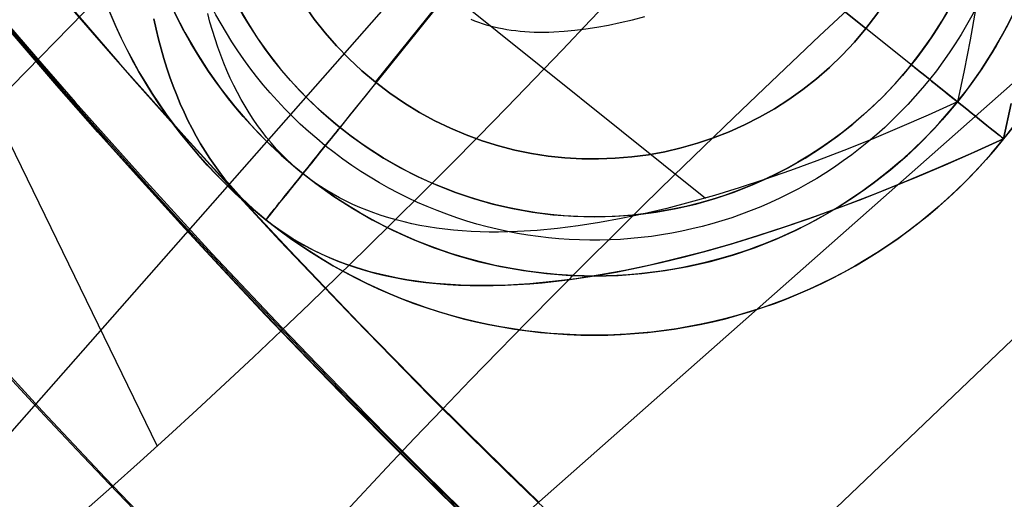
# Model space of a CAD drawing. Extents: x 5157 to 5867, y -156 to 1031.
# Tile 12 of 87: x 5469 to 5478, y 588 to 592. Entities that reach past the tile are written whole.
import ezdxf

# ---------------------------------------------------------------- set-up
doc = ezdxf.new("R2010")
doc.units = 0
doc.layers.add('1', color=7, linetype='CONTINUOUS')

msp = doc.modelspace()

# ---------------------------------------------------------------- linework, layer by layer
at = {"layer": '1', "color": 39}
for p, q in [((5462.0256, 584.2713, 26.2828), (5475.7587, 598.3077, 26.2828)), ((5465.6643, 584.6286, 33.3049), (5476.8005, 597.2884, 33.3049)), ((5480.3369, 593.8473, 33.3281), (5467.6517, 582.6302, 33.3281)), ((5481.1999, 592.6628, 26.2828), (5467.0799, 579.1641, 26.2828)), ((5468.8922, 591.2895, 26.2828), (5470.3148, 588.3666, 36.9407))]:
    msp.add_line(p, q, dxfattribs=at)
at = {"layer": '1', "color": 35}
for p, q in [((5477.1953, 591.3288, 103.5073), (5470.9496, 596.3392, 103.5073)), ((5472.1911, 591.4972, 101.5073), (5475.9456, 596.1773, 101.5073)), ((5472.1911, 591.4972, 52.6073), (5475.9456, 596.1773, 52.6073)), ((5476.4085, 591.96, 101.5073), (5471.7283, 595.7145, 101.5073)), ((5471.7283, 595.7145, 52.6073), (5476.4085, 591.96, 52.6073)), ((5470.6117, 594.044, 103.5073), (5475.0281, 590.5011, 103.5073)), ((5474.0725, 593.834, 103.5073), (5471.5672, 590.7111, 103.5073)), ((5476.4085, 591.96, 52.6073), (5476.4085, 591.96, 101.5073)), ((5472.1911, 591.4972, 101.5073), (5472.1911, 591.4972, 52.6073)), ((5477.5923, 591.0103, 104.8995), (5477.5923, 591.0103, 104.0162)), ((5471.2488, 590.3141, 104.8995), (5471.2488, 590.3141, 104.0162))]:
    msp.add_line(p, q, dxfattribs=at)
for points in [[(5468.8634, 592.9829), (5469.1419, 592.6491), (5469.4227, 592.3174), (5469.7059, 591.9876), (5469.9914, 591.6598), (5470.2792, 591.3341), (5470.5693, 591.0104), (5470.8617, 590.6887), (5471.1563, 590.3691), (5471.4532, 590.0516), (5471.7522, 589.7362), (5472.0535, 589.4229), (5472.357, 589.1116), (5472.6627, 588.8026), (5472.9705, 588.4956), (5473.2804, 588.1908), (5473.5925, 587.8882)], [(5471.5672, 590.7111), (5471.5191, 590.751), (5471.4721, 590.7924), (5471.4264, 590.8354), (5471.3819, 590.8799), (5471.3386, 590.9259), (5471.2965, 590.9734), (5471.2557, 591.0225), (5471.216, 591.0731), (5471.1776, 591.1252), (5471.1405, 591.1788), (5471.1045, 591.2339), (5471.0698, 591.2906), (5471.0363, 591.3488), (5471.004, 591.4086), (5470.9729, 591.4698), (5470.9431, 591.5326), (5470.9145, 591.5969), (5470.8871, 591.6627), (5470.8609, 591.7301), (5470.836, 591.799), (5470.8123, 591.8694), (5470.7898, 591.9413), (5470.7685, 592.0147), (5470.7485, 592.0897)], [(5477.3503, 592.1217), (5477.3035, 591.8635), (5477.2519, 591.5992), (5477.1953, 591.3288)], [(5477.5923, 591.0103), (5477.3086, 590.882), (5477.0304, 590.7605), (5476.7577, 590.646), (5476.4905, 590.5383), (5476.2289, 590.4374), (5475.9727, 590.3435), (5475.7221, 590.2564), (5475.477, 590.1763), (5475.2374, 590.1029), (5475.0033, 590.0365), (5474.7747, 589.9769), (5474.5517, 589.9242), (5474.3341, 589.8784), (5474.1221, 589.8395), (5473.9156, 589.8074), (5473.7146, 589.7822), (5473.5191, 589.7639), (5473.3292, 589.7525), (5473.2363, 589.7493), (5473.1447, 589.7479), (5473.0546, 589.7482), (5472.9658, 589.7502), (5472.8784, 589.7539), (5472.7924, 589.7594), (5472.7077, 589.7665), (5472.6245, 589.7754), (5472.5426, 589.786), (5472.4621, 589.7984), (5472.383, 589.8124), (5472.3052, 589.8282), (5472.2288, 589.8456), (5472.1538, 589.8648), (5472.0802, 589.8858), (5472.008, 589.9084), (5471.9371, 589.9328), (5471.8677, 589.9588), (5471.7996, 589.9866), (5471.7329, 590.0161), (5471.6675, 590.0474), (5471.6036, 590.0803), (5471.541, 590.115), (5471.4798, 590.1514), (5471.42, 590.1895), (5471.3615, 590.2293), (5471.3044, 590.2708), (5471.2488, 590.3141), (5471.1944, 590.3591), (5471.1415, 590.4058), (5471.09, 590.4542), (5471.0398, 590.5043), (5470.991, 590.5562), (5470.9436, 590.6098), (5470.8975, 590.665), (5470.8529, 590.7221), (5470.8096, 590.7808), (5470.7677, 590.8412), (5470.7272, 590.9034), (5470.6881, 590.9673), (5470.6503, 591.0329), (5470.6139, 591.1002), (5470.5789, 591.1693), (5470.5453, 591.24), (5470.513, 591.3125), (5470.4822, 591.3867), (5470.4527, 591.4626), (5470.4245, 591.5402), (5470.3978, 591.6196), (5470.3725, 591.7007), (5470.3485, 591.7835), (5470.3259, 591.868), (5470.3047, 591.9542), (5470.2848, 592.0421)], [(5470.2848, 592.0421), (5470.3047, 591.9542), (5470.3259, 591.868), (5470.3485, 591.7835), (5470.3725, 591.7007), (5470.3978, 591.6196), (5470.4245, 591.5402), (5470.4527, 591.4626), (5470.4822, 591.3867), (5470.513, 591.3125), (5470.5453, 591.24), (5470.5789, 591.1693), (5470.6139, 591.1002), (5470.6503, 591.0329), (5470.6881, 590.9673), (5470.7272, 590.9034), (5470.7677, 590.8412), (5470.8096, 590.7808), (5470.8529, 590.7221), (5470.8975, 590.665), (5470.9436, 590.6098), (5470.991, 590.5562), (5471.0398, 590.5043), (5471.09, 590.4542), (5471.1415, 590.4058), (5471.1944, 590.3591), (5471.2488, 590.3141)], [(5473.0123, 592.0395), (5473.0441, 592.0265), (5473.0765, 592.0144), (5473.1096, 592.003), (5473.1433, 591.9925), (5473.1776, 591.9827), (5473.2126, 591.9737), (5473.2482, 591.9656), (5473.2844, 591.9582), (5473.3213, 591.9517), (5473.3589, 591.9459), (5473.3971, 591.941), (5473.4359, 591.9368), (5473.4754, 591.9335), (5473.5155, 591.931), (5473.5563, 591.9292), (5473.5977, 591.9283), (5473.6397, 591.9281), (5473.6824, 591.9288), (5473.7258, 591.9303), (5473.8144, 591.9356), (5473.9056, 591.9442), (5473.9993, 591.9559), (5474.0956, 591.9709), (5474.1945, 591.989), (5474.296, 592.0104), (5474.4, 592.035), (5474.5066, 592.0628)], [(5472.9108, 587.8129), (5472.5982, 588.1203), (5472.2878, 588.4298), (5471.9795, 588.7415), (5471.6734, 589.0554), (5471.3696, 589.3714), (5471.0679, 589.6895), (5470.7685, 590.0097), (5470.4714, 590.3321), (5470.1765, 590.6565), (5469.884, 590.9829), (5469.5937, 591.3115), (5469.3057, 591.642), (5469.0201, 591.9746)], [(5469.0201, 591.9746), (5469.3057, 591.642), (5469.5937, 591.3115), (5469.884, 590.9829), (5470.1765, 590.6565), (5470.4714, 590.3321), (5470.7685, 590.0097), (5471.0679, 589.6895), (5471.3696, 589.3714), (5471.6734, 589.0554), (5471.9795, 588.7415), (5472.2878, 588.4298), (5472.5982, 588.1203), (5472.9108, 587.8129)], [(5469.0371, 591.989), (5469.3226, 591.6565), (5469.6104, 591.3261), (5469.9006, 590.9977), (5470.193, 590.6713), (5470.4878, 590.3471), (5470.7848, 590.0249), (5471.0841, 589.7047), (5471.3857, 589.3867), (5471.6894, 589.0709), (5471.9954, 588.7571), (5472.3035, 588.4455), (5472.6138, 588.136), (5472.9263, 587.8288)], [(5477.1953, 591.3288), (5476.9436, 591.2149), (5476.6968, 591.1072), (5476.4548, 591.0055), (5476.2178, 590.91), (5475.9857, 590.8205), (5475.7584, 590.7372), (5475.536, 590.66), (5475.3186, 590.5888), (5475.106, 590.5238), (5474.8983, 590.4648), (5474.6955, 590.412), (5474.4976, 590.3652), (5474.3046, 590.3246), (5474.1165, 590.29), (5473.9333, 590.2616), (5473.755, 590.2392), (5473.5816, 590.223), (5473.413, 590.2128), (5473.3306, 590.21), (5473.2494, 590.2088), (5473.1694, 590.209), (5473.0906, 590.2108), (5473.0131, 590.2141), (5472.9368, 590.219), (5472.8617, 590.2253), (5472.7878, 590.2332), (5472.7151, 590.2426), (5472.6437, 590.2535), (5472.5735, 590.266), (5472.5045, 590.28), (5472.4368, 590.2955), (5472.3703, 590.3125), (5472.3049, 590.3311), (5472.2409, 590.3512), (5472.178, 590.3728), (5472.1164, 590.3959), (5472.0559, 590.4206), (5471.9967, 590.4468), (5471.9388, 590.4745), (5471.882, 590.5037), (5471.8265, 590.5345), (5471.7722, 590.5667), (5471.7191, 590.6005), (5471.6673, 590.6359), (5471.6167, 590.6727), (5471.5672, 590.7111)], [(5477.6561, 591.3151), (5477.5923, 591.0103)], [(5477.5923, 591.0103), (5477.6561, 591.3151)], [(5474.0742, 589.8315), (5474.2614, 589.8644), (5474.4529, 589.9027), (5474.6488, 589.9465), (5474.8491, 589.9957), (5475.0537, 590.0503), (5475.2627, 590.1104), (5475.476, 590.1759), (5475.6937, 590.2469), (5475.9158, 590.3233), (5476.1422, 590.4051), (5476.373, 590.4924), (5476.6081, 590.5851), (5476.8476, 590.6832), (5477.0915, 590.7868), (5477.3397, 590.8958), (5477.5923, 591.0103)], [(5471.2488, 590.3141), (5471.3107, 590.2662), (5471.3743, 590.2203), (5471.4397, 590.1766), (5471.5067, 590.135), (5471.5754, 590.0956), (5471.6459, 590.0582), (5471.718, 590.023), (5471.7919, 589.9899), (5471.8674, 589.9589), (5471.9446, 589.9301), (5472.0236, 589.9033), (5472.1042, 589.8787), (5472.1866, 589.8562), (5472.2706, 589.8358), (5472.3564, 589.8176), (5472.4438, 589.8014), (5472.5329, 589.7874), (5472.6238, 589.7755), (5472.7163, 589.7657), (5472.8106, 589.7581), (5472.9065, 589.7525), (5473.0042, 589.7491), (5473.1035, 589.7478), (5473.2046, 589.7486), (5473.3073, 589.7516), (5473.4118, 589.7566), (5473.518, 589.7638), (5473.6258, 589.7731), (5473.8466, 589.7981), (5474.0742, 589.8315)], [(5469.0589, 588.9626), (5469.3269, 588.6714), (5469.5967, 588.3819), (5469.8682, 588.0941), (5470.1415, 587.808)]]:
    msp.add_lwpolyline(points, dxfattribs=at)
at = {"layer": '1', "color": 35, "extrusion": (0.625749, 0.780025, -7.20577e-13)}
msp.add_lwpolyline([(-3902.8332, 104.8995), (-3902.8184, 105.0351), (-3902.7996, 105.1668), (-3902.777, 105.2947), (-3902.7642, 105.3571), (-3902.7504, 105.4186), (-3902.7357, 105.4791), (-3902.72, 105.5386), (-3902.7033, 105.5972), (-3902.6857, 105.6548), (-3902.667, 105.7114), (-3902.6474, 105.7671), (-3902.6269, 105.8217), (-3902.6053, 105.8754), (-3902.5828, 105.9281), (-3902.5593, 105.9799), (-3902.5348, 106.0306), (-3902.5094, 106.0804), (-3902.4829, 106.1293), (-3902.4555, 106.1771), (-3902.4272, 106.224), (-3902.3978, 106.2699), (-3902.3675, 106.3148), (-3902.3362, 106.3588), (-3902.304, 106.4017), (-3902.2707, 106.4438), (-3902.2365, 106.4848), (-3902.2013, 106.5248), (-3902.1652, 106.5639), (-3902.128, 106.602), (-3902.0899, 106.6392), (-3902.0508, 106.6753), (-3902.0108, 106.7105), (-3901.9697, 106.7447), (-3901.9277, 106.778), (-3901.8848, 106.8102), (-3901.8408, 106.8415), (-3901.7959, 106.8718), (-3901.75, 106.9012), (-3901.7031, 106.9295), (-3901.6553, 106.9569), (-3901.6064, 106.9834), (-3901.5566, 107.0088), (-3901.5059, 107.0333), (-3901.4541, 107.0568), (-3901.4014, 107.0793), (-3901.3477, 107.1009), (-3901.293, 107.1214), (-3901.2374, 107.141), (-3901.1808, 107.1597), (-3901.1232, 107.1773), (-3901.0646, 107.194), (-3901.0051, 107.2097), (-3900.9446, 107.2245), (-3900.8831, 107.2382), (-3900.8207, 107.251), (-3900.6928, 107.2736), (-3900.5611, 107.2924), (-3900.4254, 107.3073)], dxfattribs=at)
at = {"layer": '1', "color": 39}
for points in [[(5474.278, 592.2804, 39.1277), (5474.0383, 592.027, 39.0202), (5473.7983, 591.7753, 38.9092), (5473.558, 591.5255, 38.7949), (5473.3175, 591.2774, 38.6771), (5473.0767, 591.0313, 38.5559), (5472.8357, 590.787, 38.4314), (5472.5944, 590.5446, 38.3034), (5472.3529, 590.3042, 38.1721), (5472.111, 590.0658, 38.0374), (5471.869, 589.8295, 37.8994), (5471.6267, 589.5952, 37.758), (5471.3841, 589.363, 37.6132), (5471.1413, 589.1329, 37.4651), (5470.8982, 588.905, 37.3136), (5470.6548, 588.6793, 37.1588), (5470.4113, 588.4559, 37.0007), (5470.1674, 588.2347, 36.8392), (5469.9247, 588.017, 36.6753), (5469.682, 587.8019, 36.5084)], [(5471.8223, 587.681, 37.2268), (5472.0552, 587.9323, 37.3846), (5472.2902, 588.1836, 37.5389), (5472.5274, 588.4348, 37.6897), (5472.7668, 588.6859, 37.8371), (5473.0082, 588.937, 37.9809), (5473.2518, 589.1881, 38.1212), (5473.4974, 589.439, 38.258), (5473.745, 589.6899, 38.3912), (5473.9946, 589.9407, 38.5209), (5474.2462, 590.1914, 38.647), (5474.4997, 590.4421, 38.7695), (5474.7551, 590.6926, 38.8885), (5475.0124, 590.943, 39.0038), (5475.2715, 591.1933, 39.1156), (5475.5324, 591.4434, 39.2237), (5475.7699, 591.6695, 39.3184), (5476.0087, 591.8954, 39.41), (5476.2488, 592.1211, 39.4986)]]:
    msp.add_polyline3d(points, dxfattribs=at)
at = {"layer": '1', "color": 35}
msp.add_polyline3d([(5477.6417, 591.0729, 104.0162), (5477.5923, 591.0103, 104.0162)], dxfattribs=at)
at = {"layer": '1', "color": 35, "extrusion": (0, 0, -1)}
for centre, radius in [((-5474.0725, 593.834, -104.0162), 4.5125), ((-5474.0725, 593.834, -103.5073), 4.0035), ((-5474.0725, 593.834, -104.5252), 4.0035), ((-5474.0725, 593.834, -104.0162), 3.4946)]:
    msp.add_circle(centre, radius, dxfattribs=at)
at = {"layer": '1', "color": 35, "extrusion": (0.625749, 0.780025, 5.1276e-30)}
msp.add_circle((-3902.3243, 104.0162, 3888.5992), 0.509, dxfattribs=at)
at = {"layer": '1', "color": 35, "extrusion": (0.780025, -0.625749, 5.1276e-30)}
msp.add_circle((3884.5956, 104.0162, 3898.3207), 0.509, dxfattribs=at)
msp.add_circle((3884.5956, 104.0162, 3898.3207), 0.509, dxfattribs=at)
at = {"layer": '1', "color": 35, "extrusion": (0, 0, -1)}
for centre, radius, start, end in [((-5516.6223, 632.5079, -251.484), 65.4903, 38.737165, 218.737165), ((-5516.6223, 632.5079, -275), 65.4903, 38.737165, 218.737165), ((-5516.6223, 632.5079, -275), 65.4903, 218.737165, 38.737165), ((-5516.6223, 632.5079, -251.484), 65.4903, 218.737165, 38.737165), ((-5516.6223, 632.5079, -251.484), 64.4903, 218.737165, 38.737165), ((-5516.6223, 632.5079, -52.6073), 62.5, 218.737165, 38.737165), ((-5516.6223, 632.5079, -103.5073), 62.5, 218.737165, 38.737165), ((-5516.6223, 632.5079, -103.5073), 51.7937, 218.73717, 38.73717), ((-5516.6223, 632.5079, -101.5073), 50.5208, 218.73717, 38.73717), ((-5516.6223, 632.5079, -52.6073), 50.5208, 218.73717, 38.73717), ((-5516.6223, 632.5079, -225), 62.5222, 277.195356, 340.278975), ((-5516.6223, 632.5079, -226), 62.5222, 277.195356, 340.278975), ((-5474.0725, 593.834, -104.4578), 4.5125, 38.73717, 218.73717), ((-5474.0725, 593.834, -106.7068), 3.6956, 38.73717, 218.73717), ((-5474.0684, 593.8372, -101.5073), 3, 308.73717, 128.73717), ((-5474.0725, 593.834, -104.5252), 4.0035, 218.73717, 49.37128), ((-5474.0725, 593.834, -104.0162), 4.5125, 218.73717, 38.73717), ((-5474.0725, 593.834, -104.4578), 4.5125, 218.73717, 38.73717), ((-5474.0725, 593.834, -103.5073), 4.0035, 218.73717, 36.21662), ((-5474.0725, 593.834, -104.0162), 3.4946, 218.73717, 42.79395), ((-5474.0684, 593.8372, -101.5073), 3, 128.73717, 308.73717), ((-5474.0725, 593.834, -106.7068), 3.6956, 218.73717, 38.73717), ((-5474.0725, 593.834, -104.0162), 4.5125, 167.43544, 218.73717), ((-5474.0725, 593.834, -104.5252), 4.0035, 174.38409, 218.73717), ((-5474.0725, 593.834, -104.0162), 3.4946, 198.40302, 218.73717), ((-5474.0725, 593.834, -103.5073), 4.0035, 198.56076, 218.73717)]:
    msp.add_arc(centre, radius, start, end, dxfattribs=at)
at = {"layer": '1', "color": 39, "extrusion": (0, 0, -1)}
for centre, radius, start, end in [((-5516.4577, 631.9387, -24.5425), 78.0144, 275.680008, 35.680008), ((-5516.4577, 631.9387, -24.5425), 77.8291, 275.680008, 35.680008), ((-5516.4577, 631.9387, -16.9823), 77.8291, 275.680008, 35.680008), ((-5516.4577, 631.9387, -40.7363), 46.8201, 275.68001, 35.68001), ((-5516.4577, 631.9387, -18.2828), 46.8201, 275.68001, 35.68001)]:
    msp.add_arc(centre, radius, start, end, dxfattribs=at)
at = {"layer": '1', "color": 39}
for centre, radius, start, end in [((5516.4577, 631.9387, 16.9823), 78.0144, 144.319992, 264.319992), ((5516.4577, 631.9387, 20.7624), 78.0144, 144.319992, 264.319992), ((5516.4577, 631.9387, 3.0288), 47.2299, 144.31999, 264.31999), ((5516.4577, 631.9387, 40.737), 47.0505, 144.31999, 264.31999), ((5516.4577, 631.9387, 26.2828), 46.8201, 144.31999, 264.31999), ((5516.4577, 631.9387, 3.0309), 46.8201, 144.31999, 264.31999), ((5516.4577, 631.9387, 33.5095), 46.8201, 144.31999, 264.31999), ((5516.4577, 631.9387, 10.6568), 46.8201, 144.31999, 264.31999)]:
    msp.add_arc(centre, radius, start, end, dxfattribs=at)
at = {"layer": '1', "color": 35}
for centre, radius, start, end in [((5516.6223, 632.5079, 275), 64.4903, 141.262835, 321.262835), ((5516.6223, 632.5079, 101.5073), 62.5, 141.262835, 321.262835), ((5516.6223, 632.5079, 47.8105), 62.5, 141.262835, 321.262835), ((5516.6223, 632.5079, 102.5073), 62.5, 141.262835, 321.262835), ((5516.6223, 632.5079, 106.7964), 51.7937, 141.26283, 321.26283), ((5516.6223, 632.5079, 77.0573), 50.5208, 141.26283, 321.26283), ((5516.6223, 632.5079, 34.2491), 47.4655, 141.26283, 321.26283), ((5516.6223, 632.5079, 3.8828), 45.7351, 141.26283, 321.26283), ((5516.6223, 632.5079, 4.8828), 44.7351, 141.26283, 321.26283), ((5516.6223, 632.5079, 112.0073), 49.872, 199.72103, 262.80464), ((5516.6223, 632.5079, 26.0073), 46.4907, 209.35671, 253.16896), ((5516.6223, 632.5079, 42.5073), 61.9935, 203.593595, 258.932075), ((5474.0684, 593.8372, 52.6073), 3, 51.26283, 231.26283), ((5474.0684, 593.8372, 77.0573), 3, 51.26283, 231.26283), ((5474.0684, 593.8372, 52.6073), 3, 231.26283, 51.26283), ((5474.0684, 593.8372, 77.0573), 3, 231.26283, 51.26283)]:
    msp.add_arc(centre, radius, start, end, dxfattribs=at)
at = {"layer": '1', "color": 39, "extrusion": (2.83448e-07, 2.34993e-06, -1)}
msp.add_arc((-5522.5149, 631.2362, -20.7532), 77.9945, 282.379123, 15.866251, dxfattribs=at)
at = {"layer": '1', "color": 35, "extrusion": (0.780025, -0.625749, -9.72174e-13)}
msp.add_arc((3886.4945, 104.8995, 3898.3207), 2.4078, 90, 180, dxfattribs=at)
at = {"layer": '1', "color": 35, "extrusion": (0.625749, 0.780025, 5.1276e-30)}
for start, end in [(270, 180), (180, 270)]:
    msp.add_arc((-3902.3243, 104.0162, 3888.5992), 0.509, start, end, dxfattribs=at)

doc.saveas('drawing.dxf')
